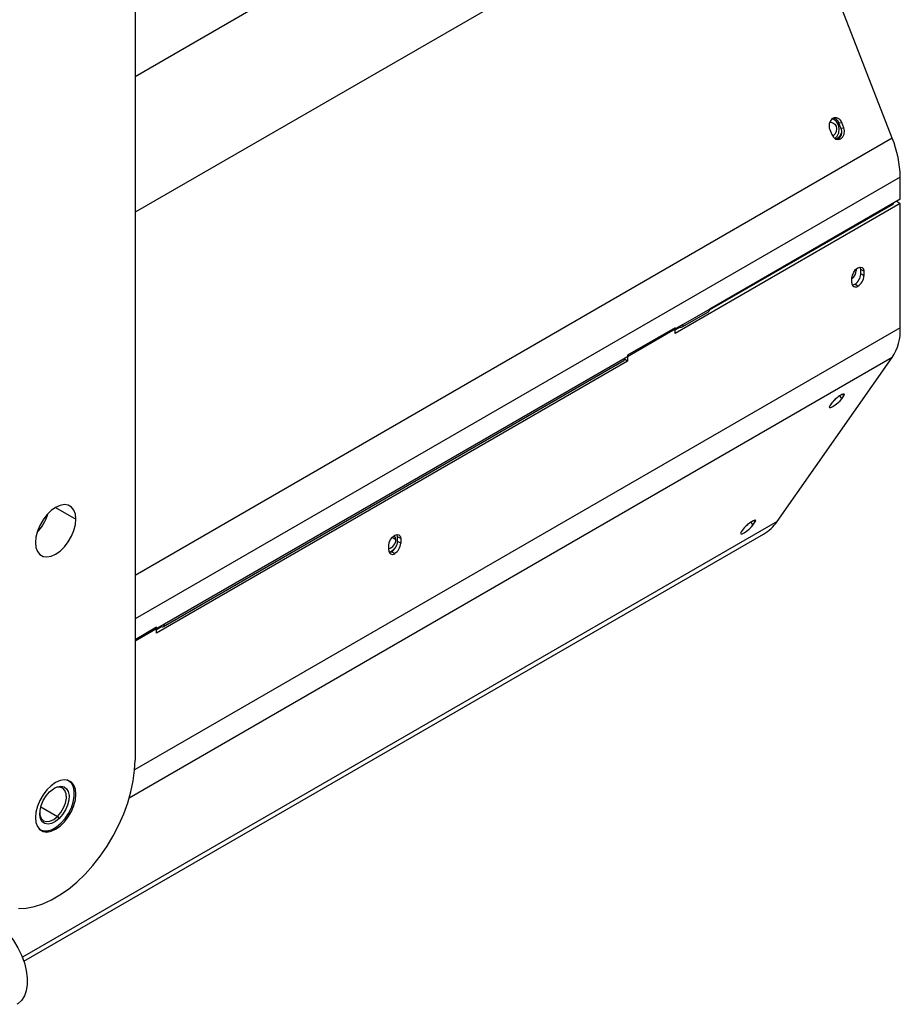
# Model space of a CAD drawing. Header units: millimetres. Extents: x 26 to 402, y 12 to 266.
# Tile 4 of 6: x 370 to 394, y 25 to 52. Entities that reach past the tile are written whole.
import ezdxf

# ---------------------------------------------------------------- set-up
doc = ezdxf.new("R2010")
doc.units = ezdxf.units.MM

msp = doc.modelspace()

# ---------------------------------------------------------------- linework, layer by layer
at = {"color": 7, "linetype": 'Continuous', "lineweight": 25}
for p, q in [((373.512, 61.588), (373.512, 31.784)), ((388.679, 58.795), (373.512, 50.039)), ((390.666, 56.323), (373.512, 46.42)), ((393.743, 48.394), (390.666, 56.323)), ((392.317, 48.805), (392.391, 48.812)), ((392.37, 48.668), (392.317, 48.805)), ((392.37, 48.668), (392.444, 48.675)), ((392.444, 48.675), (392.391, 48.812)), ((392.072, 48.628), (392.126, 48.491)), ((392.173, 48.47), (392.137, 48.466)), ((392.173, 48.47), (392.142, 48.457)), ((393.743, 48.394), (373.512, 36.715)), ((392.205, 48.388), (392.282, 48.395)), ((392.227, 48.374), (392.282, 48.395)), ((393.955, 47.355), (373.512, 35.553)), ((393.955, 46.767), (393.955, 47.355)), ((393.955, 46.649), (387.945, 43.179)), ((388.863, 43.807), (393.765, 46.636)), ((393.955, 46.767), (388.864, 43.828)), ((393.765, 46.657), (393.765, 46.636)), ((393.765, 46.657), (393.765, 46.636)), ((393.871, 46.718), (393.871, 46.698)), ((393.955, 46.649), (393.871, 46.698)), ((393.955, 43.33), (393.955, 46.649)), ((393.245, 46.357), (393.25, 46.339)), ((392.688, 46.015), (392.693, 46.038)), ((392.732, 46.064), (392.731, 46.04)), ((392.731, 46.04), (392.731, 46.04)), ((393.047, 46.222), (393.048, 46.243)), ((393.048, 46.243), (393.066, 46.233)), ((393.066, 46.233), (393.065, 46.253)), ((393.066, 46.233), (393.066, 46.233)), ((391.997, 45.636), (391.997, 45.616)), ((392.782, 44.864), (392.757, 44.879)), ((392.782, 44.864), (392.778, 44.899)), ((392.983, 44.842), (392.898, 44.891)), ((392.898, 44.769), (392.898, 44.891)), ((392.983, 44.72), (392.898, 44.769)), ((392.983, 44.842), (392.983, 44.72)), ((392.665, 44.536), (392.665, 44.658)), ((392.824, 44.444), (392.739, 44.493)), ((388.128, 43.353), (388.835, 43.761)), ((388.864, 43.826), (388.157, 43.417)), ((388.864, 43.828), (388.864, 43.826)), ((388.921, 43.84), (388.921, 43.861)), ((389.027, 43.922), (389.027, 43.902)), ((388.157, 43.417), (386.602, 42.519)), ((393.955, 43.33), (373.501, 31.522)), ((387.945, 43.332), (386.672, 42.597)), ((387.945, 43.277), (388.075, 43.352)), ((387.945, 43.179), (387.945, 43.332)), ((387.959, 43.303), (387.959, 43.285)), ((388.058, 43.36), (388.044, 43.352)), ((388.044, 43.334), (388.044, 43.352)), ((393.743, 42.536), (373.355, 30.766)), ((386.672, 42.444), (374.086, 35.178)), ((374.269, 35.352), (386.573, 42.455)), ((386.602, 42.519), (374.298, 35.417)), ((386.672, 42.444), (386.597, 42.488)), ((386.672, 42.597), (386.672, 42.444)), ((390.666, 38.159), (393.743, 42.536)), ((392.126, 41.326), (392.072, 41.251)), ((392.33, 41.51), (392.391, 41.434)), ((392.391, 41.434), (392.444, 41.51)), ((392.409, 41.554), (392.444, 41.51)), ((371.391, 38.533), (371.932, 38.22)), ((390.666, 38.159), (370.503, 26.519)), ((389.96, 38.139), (390.021, 38.063)), ((390.021, 38.063), (390.074, 38.138)), ((390.039, 38.182), (390.074, 38.138)), ((389.756, 37.955), (389.703, 37.879)), ((370.541, 26.413), (390.302, 37.821)), ((380.383, 37.735), (380.478, 37.68)), ((380.609, 37.699), (380.524, 37.748)), ((380.524, 37.625), (380.524, 37.748)), ((380.609, 37.576), (380.524, 37.625)), ((380.609, 37.699), (380.609, 37.576)), ((380.291, 37.392), (380.291, 37.515)), ((380.45, 37.301), (380.365, 37.349)), ((374.298, 35.417), (373.512, 34.963)), ((374.086, 35.331), (373.512, 35)), ((374.086, 35.276), (374.216, 35.351)), ((374.086, 35.178), (374.086, 35.331)), ((374.1, 35.302), (374.1, 35.284)), ((374.199, 35.359), (374.185, 35.351)), ((374.185, 35.333), (374.185, 35.351)), ((371.736, 31.232), (371.707, 31.249)), ((370.993, 30.535), (371.44, 30.277)), ((371.44, 30.277), (371.487, 30.224)), ((370.952, 29.941), (370.981, 29.925)), ((371.351, 29.958), (371.391, 29.935))]:
    msp.add_line(p, q, dxfattribs=at)
at = {"color": 7, "linetype": 'Continuous', "lineweight": 25, "flags": 128}
for points in [[(392.068, 48.818), (392.098, 48.823), (392.154, 48.811), (392.204, 48.772), (392.239, 48.714), (392.254, 48.643), (392.247, 48.572), (392.218, 48.511), (392.173, 48.47)], [(392.126, 48.491), (392.168, 48.42), (392.228, 48.373), (392.297, 48.358), (392.364, 48.378), (392.419, 48.429), (392.453, 48.503), (392.462, 48.589), (392.444, 48.675)], [(392.205, 48.388), (392.272, 48.45), (392.314, 48.541), (392.325, 48.646), (392.302, 48.751), (392.25, 48.838), (392.177, 48.895), (392.131, 48.91)], [(392.242, 48.907), (392.169, 48.92), (392.138, 48.916)], [(392.282, 48.395), (392.349, 48.457), (392.387, 48.536)], [(392.732, 46.064), (392.732, 46.061), (392.734, 46.038)], [(393.028, 46.211), (393.029, 46.232), (393.029, 46.232)], [(392.665, 44.658), (392.677, 44.736), (392.712, 44.815), (392.763, 44.885), (392.824, 44.934), (392.885, 44.955), (392.937, 44.945), (392.971, 44.905), (392.983, 44.842)], [(392.898, 44.891), (392.886, 44.954), (392.886, 44.955)], [(392.444, 41.51), (392.456, 41.53), (392.462, 41.546), (392.461, 41.557), (392.453, 41.563), (392.439, 41.563), (392.419, 41.558), (392.394, 41.547), (392.364, 41.531)], [(392.072, 41.251), (392.054, 41.214), (392.063, 41.198), (392.097, 41.203), (392.152, 41.229), (392.219, 41.273), (392.288, 41.327), (392.348, 41.384), (392.391, 41.434)], [(392.192, 41.4), (392.214, 41.419), (392.251, 41.452)], [(392.263, 41.462), (392.253, 41.453), (392.216, 41.422)], [(371.932, 38.22), (371.919, 38.352), (371.879, 38.461), (371.814, 38.542), (371.728, 38.591), (371.626, 38.607), (371.512, 38.587), (371.391, 38.533), (371.271, 38.448), (371.156, 38.336), (371.054, 38.202), (370.968, 38.054), (370.904, 37.898), (370.864, 37.743), (370.85, 37.596)], [(370.85, 37.596), (370.864, 37.465), (370.904, 37.356), (370.968, 37.275), (371.054, 37.225), (371.156, 37.21), (371.271, 37.23), (371.391, 37.284), (371.512, 37.369), (371.626, 37.481), (371.728, 37.615), (371.814, 37.763), (371.879, 37.919), (371.919, 38.074), (371.932, 38.22)], [(390.074, 38.138), (390.087, 38.159), (390.093, 38.175), (390.092, 38.186), (390.084, 38.192), (390.07, 38.192), (390.049, 38.186), (390.024, 38.176), (389.995, 38.16)], [(389.703, 37.879), (389.685, 37.843), (389.693, 37.826), (389.728, 37.831), (389.783, 37.858), (389.849, 37.902), (389.918, 37.956), (389.979, 38.013), (390.021, 38.063)], [(389.822, 38.029), (389.845, 38.047), (389.881, 38.081)], [(389.895, 38.091), (389.884, 38.082), (389.846, 38.05)], [(380.291, 37.515), (380.303, 37.592), (380.337, 37.672), (380.389, 37.741), (380.45, 37.79), (380.511, 37.812), (380.562, 37.802), (380.597, 37.762), (380.609, 37.699)], [(380.478, 37.68), (380.468, 37.732), (380.44, 37.765), (380.422, 37.772)], [(380.524, 37.748), (380.512, 37.811), (380.511, 37.812)], [(380.481, 37.474), (380.483, 37.482), (380.487, 37.494)], [(370.398, 27.821), (370.606, 27.83), (370.824, 27.871), (371.048, 27.944), (371.276, 28.047), (371.506, 28.18), (371.734, 28.34), (371.959, 28.527), (372.176, 28.737), (372.385, 28.969), (372.582, 29.219), (372.764, 29.485), (372.931, 29.764), (373.08, 30.052), (373.209, 30.346), (373.316, 30.642), (373.401, 30.938), (373.463, 31.229), (373.5, 31.512), (373.512, 31.784)], [(371.391, 31.184), (371.271, 31.099), (371.156, 30.987), (371.054, 30.853), (370.968, 30.705), (370.904, 30.549), (370.864, 30.394), (370.85, 30.247), (370.864, 30.116), (370.904, 30.007), (370.968, 29.926), (371.054, 29.876), (371.156, 29.861), (371.271, 29.881), (371.391, 29.935)], [(371.23, 30.932), (371.33, 31.014), (371.432, 31.066), (371.529, 31.085), (371.615, 31.069), (371.683, 31.02), (371.729, 30.941), (371.75, 30.837), (371.744, 30.715), (371.711, 30.584), (371.655, 30.453), (371.578, 30.33), (371.487, 30.224)], [(371.44, 30.277), (371.53, 30.383), (371.604, 30.506), (371.654, 30.637), (371.678, 30.765), (371.673, 30.879), (371.64, 30.971), (371.581, 31.033), (371.501, 31.059), (371.407, 31.048), (371.34, 31.021)], [(371.391, 29.935), (371.512, 30.02), (371.626, 30.132), (371.728, 30.266), (371.814, 30.414), (371.879, 30.57), (371.919, 30.725), (371.932, 30.872), (371.919, 31.003), (371.879, 31.112), (371.814, 31.193), (371.728, 31.242), (371.626, 31.258), (371.512, 31.238), (371.391, 31.184)], [(371.533, 30.097), (371.641, 30.219), (371.735, 30.359), (371.81, 30.509), (371.862, 30.664), (371.889, 30.814), (371.889, 30.952), (371.863, 31.072), (371.811, 31.166), (371.737, 31.232), (371.692, 31.252)], [(371.487, 30.224), (371.387, 30.143), (371.284, 30.091), (371.187, 30.072), (371.101, 30.087), (371.033, 30.137), (370.987, 30.216), (370.967, 30.32), (370.973, 30.441), (371.005, 30.572), (371.061, 30.704), (371.138, 30.826), (371.23, 30.932)], [(370.966, 30.373), (370.972, 30.318), (371.006, 30.226), (371.065, 30.165), (371.145, 30.139), (371.239, 30.15), (371.34, 30.197), (371.44, 30.277)], [(370.942, 29.952), (370.98, 29.925), (371.073, 29.893), (371.181, 29.894), (371.297, 29.931), (371.417, 29.999), (371.533, 30.097)], [(369.682, 27.531), (369.839, 27.426), (369.992, 27.293), (370.136, 27.136), (370.268, 26.961), (370.384, 26.77), (370.481, 26.571), (370.556, 26.367), (370.607, 26.166), (370.633, 25.971), (370.633, 25.789), (370.607, 25.624), (370.556, 25.482), (370.481, 25.365), (370.384, 25.277), (370.357, 25.26)]]:
    msp.add_lwpolyline(points, dxfattribs=at)
at = {"color": 7, "linetype": 'Continuous', "lineweight": 25}
for centre, radius, start, end in [((392.296, 48.727), 0.244, 126.0232, 203.9762), ((392.225, 48.77), 0.171, 14.0017, 115.2508), ((392.132, 48.746), 0.195, 17.6851, 77.0655), ((392.161, 48.567), 0.233, 297.3496, 25.7249), ((391.033, 47.298), 2.923, 1.1082, 22.0212), ((392.494, 44.879), 0.288, 306.3587, 357.1899), ((392.553, 44.784), 0.346, 302.6055, 357.3945), ((392.638, 44.735), 0.346, 302.6055, 357.3945), ((392.762, 44.52), 0.0983, 170.786, 309.2033), ((392.662, 44.616), 0.145, 276.0086, 301.9588), ((388.796, 43.818), 0.069, 305.0133, 6.2988), ((388.097, 43.408), 0.0611, 230.7967, 9.214), ((392.579, 43.273), 1.378, 327.6508, 2.3515), ((386.533, 42.512), 0.069, 305.0133, 6.2988), ((392.795, 40.789), 0.858, 120.1044, 141.2295), ((369.963, 38.733), 1.275, 316.7548, 343.2506), ((390.425, 37.417), 0.858, 120.1044, 141.2295), ((389.727, 38.806), 1.141, 300.2483, 325.4436), ((380.241, 37.668), 0.237, 281.9823, 2.9553), ((380.179, 37.641), 0.346, 302.6055, 357.3945), ((380.388, 37.377), 0.0983, 170.786, 309.2033), ((380.162, 37.687), 0.379, 291.4485, 334.0316), ((380.288, 37.473), 0.145, 276.0086, 301.9588), ((380.263, 37.592), 0.346, 302.6055, 357.3945), ((374.238, 35.407), 0.0611, 230.7967, 9.214)]:
    msp.add_arc(centre, radius, start, end, dxfattribs=at)

doc.saveas('drawing.dxf')
